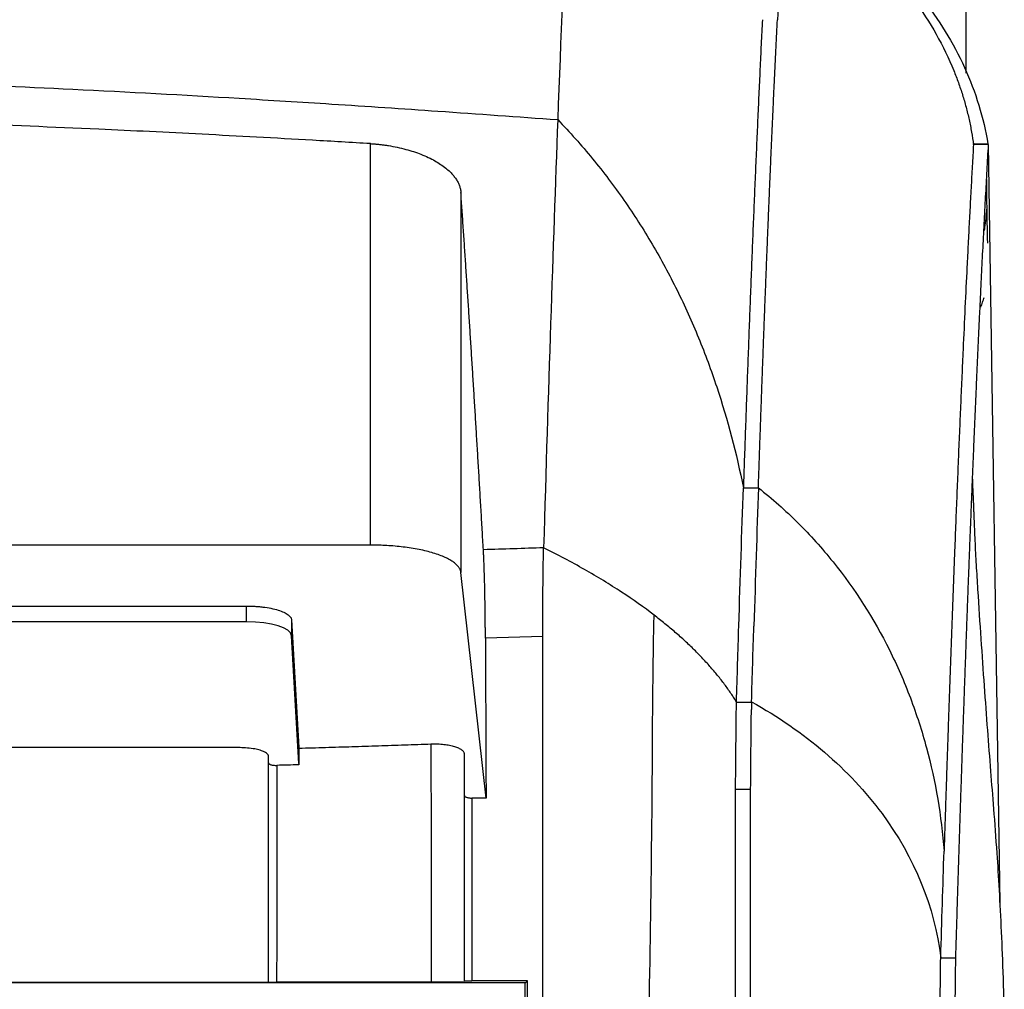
# Model space of a CAD drawing. Header units: millimetres. Extents: x -155 to 1130, y -373 to 1265.
# Tile 138 of 198: x 664 to 729, y 571 to 635. Entities that reach past the tile are written whole.
import ezdxf

# ---------------------------------------------------------------- set-up
doc = ezdxf.new("R2010")
doc.units = ezdxf.units.MM

msp = doc.modelspace()

# ---------------------------------------------------------------- linework, layer by layer
at = {"color": 7, "linetype": 'Continuous', "lineweight": 25}
for p, q in [((726.36, 652.226), (726.36, 631.851)), ((686.843, 600.524), (686.843, 627.172)), ((726.823, 627.149), (727.823, 627.149)), ((727.865, 627.106), (726.865, 627.106)), ((728.634, 576.764), (727.865, 627.106)), ((692.839, 623.932), (692.839, 598.712)), ((711.59, 604.324), (712.591, 604.324)), ((686.843, 600.524), (541.57, 600.524)), ((694.51, 583.735), (692.839, 598.712)), ((621.945, 596.479), (678.601, 596.479)), ((678.601, 595.432), (678.601, 596.479)), ((678.601, 595.432), (621.945, 595.432)), ((681.601, 595.557), (682.073, 587.086)), ((681.601, 595.557), (681.601, 594.509)), ((682.073, 586.039), (681.601, 594.509)), ((698.275, 594.456), (694.467, 594.355)), ((712.132, 590.076), (711.132, 590.076)), ((682.073, 587.086), (682.073, 587.024)), ((693.073, 583.898), (693.073, 586.659)), ((693.573, 583.735), (693.573, 571.605)), ((694.51, 583.735), (693.573, 583.735)), ((712.074, 584.311), (711.074, 584.311)), ((724.692, 573.132), (725.692, 573.132)), ((697.11, 571.462), (603.437, 571.462)), ((697.258, 571.605), (693.573, 571.605)), ((697.258, 571.605), (697.11, 571.458)), ((697.111, 448.305), (697.11, 571.462))]:
    msp.add_line(p, q, dxfattribs=at)
msp.add_ellipse((678.601, 594.493), major_axis=(3, 0), ratio=0.31297, start_param=0.017453, end_param=1.570796, dxfattribs=at)
for points in [[(700.529, 657.018), (700.099, 649.17), (699.677, 639.725), (699.268, 628.767)], [(714.166, 641.473), (714.06, 639.543), (713.954, 637.518), (713.849, 635.399)], [(699.268, 628.767), (698.949, 620.204), (698.636, 610.717), (698.334, 600.346)], [(726.433, 618.98), (726.346, 617.219), (726.259, 615.392), (726.173, 613.501)], [(711.289, 595.153), (711.388, 598.304), (711.489, 601.361), (711.59, 604.324)], [(712.59, 604.323), (712.489, 601.36), (712.388, 598.303), (712.289, 595.152)], [(698.334, 600.346), (697, 600.301), (695.667, 600.257), (694.334, 600.214)], [(711.133, 590.118), (711.185, 591.821), (711.237, 593.499), (711.289, 595.152)], [(712.133, 590.118), (712.185, 591.821), (712.237, 593.5), (712.289, 595.152)], [(694.467, 594.355), (694.481, 590.818), (694.496, 587.278), (694.51, 583.735)], [(698.275, 498.944), (698.275, 530.868), (698.275, 562.773), (698.275, 594.456)], [(711.12, 589.182), (711.124, 589.521), (711.128, 589.82), (711.132, 590.076)], [(711.133, 590.118), (711.133, 590.104), (711.133, 590.09), (711.132, 590.076)], [(712.132, 590.076), (712.13, 589.937), (712.128, 589.786), (712.126, 589.623)], [(712.133, 590.118), (712.133, 590.104), (712.133, 590.09), (712.132, 590.076)], [(712.133, 590.118), (715.658, 588.172), (721.618, 583.072), (724.294, 576.491), (724.692, 573.132)], [(682.073, 587.024), (682.073, 586.664), (682.073, 586.304), (682.073, 585.943)], [(690.853, 587.306), (690.858, 582.046), (690.864, 576.78), (690.87, 571.507)], [(680.614, 585.903), (680.613, 581.113), (680.612, 576.316), (680.611, 571.515)], [(682.073, 585.943), (681.587, 585.93), (681.1, 585.917), (680.614, 585.903)], [(712.074, 502.045), (712.074, 529.561), (712.074, 557.069), (712.074, 584.311)], [(724.692, 573.132), (724.765, 575.542), (724.839, 577.902), (724.913, 580.21)], [(725.631, 567.103), (725.636, 567.723), (725.646, 568.947), (725.661, 570.627), (725.677, 572.072), (725.687, 572.824), (725.692, 573.132)]]:
    msp.add_open_spline(points, degree=3, dxfattribs=at)
for points, knots in [([(714.275, 644.208), (716.125, 643.261), (717.807, 642.171), (720.096, 640.337), (720.819, 639.692), (721.842, 638.672), (722.174, 638.323), (722.811, 637.611), (723.116, 637.25), (724.573, 635.417), (725.525, 633.865), (726.64, 631.413), (726.96, 630.572), (727.479, 628.875), (727.681, 628.017), (727.823, 627.149)], [0, 0, 0, 0, 0.25, 0.25, 0.375, 0.375, 0.4375, 0.4375, 0.5, 0.5, 0.75, 0.75, 0.875, 0.875, 1, 1, 1, 1]), ([(714.317, 644.166), (714.461, 644.085), (714.747, 643.922), (715.17, 643.67), (715.587, 643.414), (715.998, 643.151), (716.403, 642.883), (716.802, 642.61), (717.194, 642.331), (717.581, 642.046), (717.961, 641.756), (718.335, 641.46), (718.703, 641.159), (719.683, 640.329), (721.175, 638.896), (722.959, 636.742), (724.446, 634.448), (725.349, 632.58), (725.871, 631.223), (726.143, 630.412), (726.38, 629.595), (726.58, 628.771), (726.746, 627.942), (726.825, 627.385), (726.865, 627.106)], [0, 0, 0, 0, 0.020657, 0.041281, 0.061881, 0.082461, 0.103029, 0.123591, 0.144153, 0.164721, 0.185302, 0.205903, 0.226529, 0.247187, 0.37359, 0.500005, 0.626408, 0.752823, 0.794102, 0.835281, 0.876409, 0.917537, 0.958717, 1, 1, 1, 1]), ([(712.851, 635.4), (712.838, 635.128), (712.811, 634.586), (712.771, 633.763), (712.732, 632.935), (712.693, 632.102), (712.654, 631.263), (712.615, 630.419), (712.576, 629.571), (712.538, 628.717), (712.5, 627.859), (712.462, 626.996), (712.424, 626.129), (712.387, 625.257), (712.349, 624.382), (712.313, 623.502), (712.276, 622.618), (712.239, 621.731), (712.203, 620.84), (712.167, 619.945), (712.131, 619.047), (712.096, 618.146), (712.06, 617.242), (712.025, 616.335), (711.99, 615.425), (711.956, 614.512), (711.921, 613.597), (711.887, 612.679), (711.853, 611.758), (711.82, 610.836), (711.786, 609.911), (711.753, 608.985), (711.72, 608.057), (711.687, 607.126), (711.655, 606.195), (711.622, 605.262), (711.601, 604.636), (711.59, 604.324)], [0, 0, 0, 0, 0.030885, 0.061637, 0.092256, 0.12274, 0.15309, 0.183306, 0.213387, 0.243333, 0.273143, 0.302818, 0.332357, 0.36176, 0.391027, 0.420157, 0.449151, 0.478007, 0.506726, 0.535308, 0.563752, 0.592058, 0.620227, 0.648257, 0.676149, 0.703902, 0.731517, 0.758992, 0.786329, 0.813526, 0.840585, 0.867503, 0.894282, 0.920922, 0.947421, 0.973781, 1, 1, 1, 1]), ([(712.588, 604.324), (712.6, 604.684), (712.625, 605.407), (712.662, 606.484), (712.699, 607.556), (712.737, 608.625), (712.775, 609.689), (712.813, 610.749), (712.851, 611.804), (712.89, 612.855), (712.929, 613.901), (712.968, 614.941), (713.007, 615.977), (713.047, 617.008), (713.087, 618.033), (713.127, 619.053), (713.167, 620.067), (713.208, 621.075), (713.249, 622.077), (713.29, 623.073), (713.331, 624.063), (713.373, 625.047), (713.415, 626.024), (713.457, 626.994), (713.5, 627.958), (713.543, 628.914), (713.586, 629.864), (713.629, 630.806), (713.672, 631.741), (713.716, 632.668), (713.76, 633.587), (713.804, 634.499), (713.834, 635.099), (713.849, 635.399)], [0, 0, 0, 0, 0.030325, 0.060782, 0.09137, 0.122088, 0.152937, 0.183917, 0.215026, 0.246266, 0.277635, 0.309134, 0.340761, 0.372518, 0.404403, 0.436417, 0.468559, 0.500829, 0.533226, 0.565751, 0.598402, 0.63118, 0.664085, 0.697115, 0.730271, 0.763552, 0.796959, 0.830489, 0.864145, 0.897924, 0.931826, 0.965852, 1, 1, 1, 1]), ([(614.602, 631.863), (616.015, 631.862), (618.84, 631.861), (623.078, 631.848), (627.317, 631.825), (631.554, 631.79), (637.867, 631.716), (646.34, 631.561), (656.768, 631.251), (667.393, 630.79), (676.491, 630.292), (684.573, 629.787), (691.619, 629.316), (696.619, 628.957), (699.268, 628.767)], [0, 0, 0, 0, 0.049996, 0.100015, 0.150037, 0.20004, 0.250004, 0.373555, 0.500001, 0.619326, 0.749997, 0.822558, 0.905981, 1, 1, 1, 1]), ([(686.843, 627.172), (685.561, 627.247), (683.038, 627.395), (679.312, 627.602), (675.703, 627.794), (672.211, 627.969), (666.889, 628.219), (659.745, 628.51), (650.811, 628.784), (641.803, 628.971), (632.986, 629.082), (623.854, 629.138), (617.831, 629.144), (614.602, 629.147)], [0, 0, 0, 0, 0.053269, 0.104904, 0.154905, 0.203271, 0.250005, 0.376063, 0.5, 0.621001, 0.749998, 0.865998, 1, 1, 1, 1]), ([(699.268, 628.767), (700.072, 627.935), (700.843, 627.068), (702.31, 625.279), (703.006, 624.358), (704.327, 622.463), (704.953, 621.487), (706.129, 619.495), (706.678, 618.478), (707.702, 616.408), (708.177, 615.353), (709.054, 613.21), (709.455, 612.126), (710.55, 608.838), (711.138, 606.594), (711.59, 604.324)], [0, 0, 0, 0, 0.125, 0.125, 0.25, 0.25, 0.375, 0.375, 0.5, 0.5, 0.625, 0.625, 0.75, 0.75, 1, 1, 1, 1]), ([(686.843, 627.172), (686.922, 627.167), (687.08, 627.157), (687.318, 627.135), (687.555, 627.109), (687.792, 627.079), (688.15, 627.025), (688.624, 626.937), (689.185, 626.801), (689.711, 626.643), (690.383, 626.401), (690.988, 626.115), (691.505, 625.798), (691.839, 625.553), (692.129, 625.297), (692.354, 625.051), (692.526, 624.817), (692.654, 624.599), (692.749, 624.378), (692.814, 624.156), (692.831, 624.007), (692.839, 623.932)], [0, 0, 0, 0, 0.024217, 0.048469, 0.072805, 0.097273, 0.12192, 0.184964, 0.248523, 0.308452, 0.36912, 0.499334, 0.561579, 0.624371, 0.686619, 0.749253, 0.799445, 0.84941, 0.899354, 0.949484, 1, 1, 1, 1]), ([(725.692, 573.132), (725.703, 573.502), (725.726, 574.245), (725.76, 575.353), (725.794, 576.461), (725.829, 577.568), (725.864, 578.674), (725.899, 579.778), (725.934, 580.881), (725.97, 581.982), (726.006, 583.081), (726.042, 584.179), (726.079, 585.274), (726.116, 586.367), (726.153, 587.458), (726.19, 588.546), (726.228, 589.631), (726.266, 590.713), (726.304, 591.793), (726.343, 592.869), (726.382, 593.942), (726.421, 595.011), (726.46, 596.076), (726.5, 597.137), (726.539, 598.195), (726.58, 599.248), (726.62, 600.296), (726.661, 601.34), (726.702, 602.38), (726.743, 603.414), (726.785, 604.443), (726.826, 605.467), (726.869, 606.485), (726.911, 607.497), (726.954, 608.504), (726.997, 609.504), (727.04, 610.499), (727.083, 611.486), (727.127, 612.468), (727.171, 613.442), (727.216, 614.409), (727.26, 615.37), (727.305, 616.322), (727.35, 617.268), (727.396, 618.205), (727.441, 619.135), (727.487, 620.056), (727.534, 620.969), (727.58, 621.873), (727.627, 622.769), (727.674, 623.656), (727.722, 624.534), (727.769, 625.402), (727.817, 626.261), (727.849, 626.824), (727.865, 627.106)], [0, 0, 0, 0, 0.016402, 0.032901, 0.049496, 0.066188, 0.082977, 0.099862, 0.116844, 0.133922, 0.151097, 0.168367, 0.185734, 0.203196, 0.220755, 0.238409, 0.256159, 0.274005, 0.291946, 0.309982, 0.328113, 0.34634, 0.364662, 0.383078, 0.401589, 0.420195, 0.438895, 0.457689, 0.476577, 0.495559, 0.514634, 0.533803, 0.553066, 0.572421, 0.59187, 0.611411, 0.631045, 0.650771, 0.670589, 0.690499, 0.7105, 0.730593, 0.750778, 0.771053, 0.791418, 0.811874, 0.83242, 0.853056, 0.873782, 0.894597, 0.915501, 0.936493, 0.957574, 0.978743, 1, 1, 1, 1]), ([(726.865, 627.106), (726.852, 626.871), (726.825, 626.401), (726.785, 625.685), (726.745, 624.964), (726.705, 624.237), (726.666, 623.503), (726.627, 622.764), (726.588, 622.019), (726.549, 621.268), (726.51, 620.511), (726.472, 619.75), (726.446, 619.236), (726.434, 618.98)], [0, 0, 0, 0, 0.092752, 0.185138, 0.277158, 0.36881, 0.460093, 0.551007, 0.64155, 0.731722, 0.821521, 0.910948, 1, 1, 1, 1]), ([(727.814, 620.556), (727.793, 621.463), (727.76, 622.871), (727.748, 624.281), (727.743, 624.783)], [0, 0, 0, 0, 0.644363, 1, 1, 1, 1]), ([(694.334, 600.214), (694.308, 600.658), (694.257, 601.548), (694.179, 602.87), (694.102, 604.184), (694.024, 605.488), (693.946, 606.783), (693.868, 608.069), (693.79, 609.345), (693.712, 610.612), (693.633, 611.87), (693.554, 613.119), (693.476, 614.358), (693.397, 615.587), (693.317, 616.808), (693.238, 618.019), (693.159, 619.22), (693.079, 620.413), (692.999, 621.596), (692.919, 622.77), (692.866, 623.545), (692.839, 623.932)], [0, 0, 0, 0, 0.0527417, 0.1054664, 0.1581748, 0.2108679, 0.2635464, 0.3162113, 0.3688633, 0.4215034, 0.4741324, 0.5267511, 0.5793604, 0.6319612, 0.6845544, 0.7371407, 0.789721, 0.8422963, 0.8948673, 0.9474349, 1, 1, 1, 1]), ([(727.59, 621.399), (727.603, 621.47), (727.685, 621.916), (727.725, 622.415), (727.759, 622.834)], [0, 0, 0, 0, 0.15848, 1, 1, 1, 1]), ([(727.36, 616.319), (727.393, 616.426), (727.459, 616.64), (727.542, 616.859), (727.584, 616.968)], [0, 0, 0, 0, 0.500286, 1, 1, 1, 1]), ([(726.173, 613.501), (726.16, 613.213), (726.134, 612.637), (726.095, 611.764), (726.056, 610.885), (726.017, 610.001), (725.979, 609.11), (725.94, 608.214), (725.902, 607.312), (725.864, 606.404), (725.826, 605.492), (725.789, 604.574), (725.752, 603.65), (725.714, 602.722), (725.677, 601.789), (725.641, 600.851), (725.604, 599.908), (725.568, 598.96), (725.531, 598.008), (725.495, 597.051), (725.46, 596.091), (725.424, 595.126), (725.388, 594.156), (725.353, 593.183), (725.318, 592.206), (725.283, 591.225), (725.249, 590.241), (725.214, 589.252), (725.18, 588.261), (725.146, 587.265), (725.112, 586.267), (725.078, 585.265), (725.045, 584.261), (725.011, 583.253), (724.978, 582.242), (724.945, 581.229), (724.924, 580.549), (724.913, 580.21)], [0, 0, 0, 0, 0.0303, 0.060501, 0.090603, 0.120605, 0.150507, 0.180308, 0.21001, 0.23961, 0.26911, 0.298508, 0.327805, 0.357001, 0.386095, 0.415086, 0.443975, 0.472762, 0.501446, 0.530028, 0.558506, 0.586881, 0.615152, 0.64332, 0.671384, 0.699345, 0.727201, 0.754952, 0.7826, 0.810142, 0.83758, 0.864913, 0.892141, 0.919264, 0.946282, 0.973194, 1, 1, 1, 1]), ([(728.913, 568.985), (728.912, 569.101), (728.907, 569.653), (728.885, 570.623), (728.826, 572.58), (728.728, 574.931), (728.595, 577.683), (728.42, 580.366), (728.221, 583.02), (728.017, 585.579), (727.807, 588.288), (727.597, 591.145), (727.38, 594.257), (727.201, 596.936), (727.065, 599.186), (726.997, 600.445), (726.949, 601.501), (726.924, 602.124), (726.907, 602.597), (726.895, 602.919), (726.883, 603.227), (726.87, 603.516), (726.857, 603.787), (726.845, 604.058), (726.834, 604.274), (726.82, 604.554), (726.812, 604.788), (726.813, 604.959), (726.81, 604.957), (726.808, 604.955)], [0, 0, 0, 0, 0.004736, 0.022507, 0.042463, 0.102681, 0.165201, 0.227374, 0.310402, 0.389137, 0.474448, 0.56422, 0.654825, 0.743201, 0.784323, 0.822808, 0.837821, 0.849244, 0.853918, 0.858161, 0.862265, 0.866549, 0.871296, 0.876779, 0.883948, 0.893278, 0.91888, 0.954089, 1, 1, 1, 1]), ([(712.591, 604.322), (713.511, 603.599), (714.383, 602.826), (716.033, 601.187), (716.813, 600.318), (719.008, 597.586), (720.248, 595.637), (721.798, 592.538), (722.263, 591.475), (722.882, 589.838), (723.075, 589.286), (723.433, 588.179), (723.597, 587.622), (724.352, 584.825), (724.74, 582.541), (724.913, 580.21)], [0, 0, 0, 0, 0.125, 0.125, 0.25, 0.25, 0.5, 0.5, 0.625, 0.625, 0.6875, 0.6875, 0.75, 0.75, 1, 1, 1, 1]), ([(692.839, 598.712), (692.836, 598.734), (692.829, 598.779), (692.81, 598.846), (692.783, 598.913), (692.749, 598.98), (692.684, 599.082), (692.567, 599.219), (692.365, 599.388), (692.109, 599.552), (691.692, 599.764), (691.043, 600.005), (690.249, 600.201), (689.555, 600.325), (689.02, 600.399), (688.472, 600.457), (687.984, 600.492), (687.56, 600.512), (687.202, 600.522), (686.962, 600.524), (686.843, 600.524)], [0, 0, 0, 0, 0.023962, 0.047878, 0.071774, 0.095679, 0.119621, 0.182674, 0.245628, 0.310818, 0.375816, 0.507358, 0.637676, 0.701176, 0.76449, 0.82514, 0.885701, 0.923833, 0.961882, 1, 1, 1, 1]), ([(694.467, 594.355), (694.466, 594.442), (694.465, 594.617), (694.464, 594.877), (694.462, 595.135), (694.46, 595.391), (694.457, 595.645), (694.454, 595.897), (694.449, 596.34), (694.44, 596.962), (694.424, 597.732), (694.406, 598.454), (694.388, 599.006), (694.373, 599.414), (694.36, 599.702), (694.347, 599.972), (694.338, 600.133), (694.334, 600.214)], [0, 0, 0, 0, 0.0366165, 0.0731387, 0.1096064, 0.1460595, 0.1825379, 0.2190816, 0.2557302, 0.3777289, 0.4998669, 0.6238346, 0.7479501, 0.8110377, 0.8739382, 0.9368572, 1, 1, 1, 1]), ([(698.275, 594.456), (698.275, 594.545), (698.275, 594.733), (698.276, 595.03), (698.277, 595.358), (698.278, 595.715), (698.28, 596.1), (698.282, 596.51), (698.284, 596.942), (698.288, 597.392), (698.293, 598.02), (698.301, 598.72), (698.311, 599.388), (698.32, 599.848), (698.328, 600.146), (698.332, 600.291), (698.334, 600.346)], [0, 0, 0, 0, 0.036869, 0.07829, 0.124337, 0.175071, 0.230539, 0.290763, 0.355736, 0.425409, 0.499684, 0.657733, 0.786473, 0.885941, 0.956836, 1, 1, 1, 1]), ([(705.668, 595.875), (704.99, 596.394), (704.267, 596.905), (703.5, 597.408), (703.5, 597.408), (702.723, 597.917), (701.903, 598.417), (700.178, 599.398), (699.276, 599.877), (698.334, 600.346)], [0, 0, 0, 0, 0.330355, 0.330355, 0.330357, 0.330357, 0.665178, 0.665178, 1, 1, 1, 1]), ([(678.601, 596.479), (678.655, 596.479), (678.762, 596.479), (678.922, 596.475), (679.08, 596.468), (679.236, 596.459), (679.391, 596.447), (679.544, 596.432), (679.835, 596.399), (680.247, 596.334), (680.72, 596.214), (681.11, 596.068), (681.343, 595.93), (681.475, 595.816), (681.544, 595.731), (681.589, 595.645), (681.597, 595.586), (681.601, 595.557)], [0, 0, 0, 0, 0.033775, 0.067324, 0.100751, 0.134161, 0.167661, 0.201355, 0.235347, 0.363363, 0.49262, 0.62297, 0.754558, 0.815993, 0.877047, 0.938217, 1, 1, 1, 1]), ([(704.275, 500.363), (704.275, 508.443), (704.34, 516.489), (704.559, 532.567), (704.714, 540.601), (705.066, 556.712), (705.354, 568.824), (705.529, 581.998), (705.563, 587.328), (705.568, 588.598), (705.57, 588.979), (705.57, 589.106), (705.572, 589.359), (705.575, 589.486), (705.578, 589.866), (705.581, 590.118), (705.586, 590.621), (705.589, 590.87), (705.602, 592.098), (705.614, 593.028), (705.64, 594.654), (705.653, 595.35), (705.668, 595.875)], [0, 0, 0, 0, 0.25, 0.25, 0.5, 0.5, 0.75, 0.875, 0.90625, 0.914063, 0.914063, 0.917969, 0.917969, 0.921875, 0.921875, 0.929688, 0.929688, 0.9375, 0.9375, 0.96875, 0.96875, 1, 1, 1, 1]), ([(711.133, 590.118), (711.082, 590.2), (710.981, 590.363), (710.742, 590.726), (710.404, 591.206), (709.945, 591.803), (709.447, 592.397), (708.911, 592.987), (708.338, 593.574), (707.727, 594.157), (707.079, 594.735), (706.396, 595.308), (705.911, 595.686), (705.668, 595.875)], [0, 0, 0, 0, 0.041129, 0.082306, 0.183814, 0.285456, 0.387239, 0.489188, 0.591257, 0.693371, 0.795527, 0.897761, 1, 1, 1, 1]), ([(712.074, 584.311), (712.083, 585.36), (712.092, 586.377), (712.109, 588.193), (712.117, 588.995), (712.126, 589.623)], [0, 0, 0, 0, 0.5, 0.5, 1, 1, 1, 1]), ([(711.075, 584.311), (711.075, 584.544), (711.078, 584.776), (711.082, 585.235), (711.088, 585.916), (711.101, 587.433), (711.112, 588.558), (711.12, 589.182)], [0, 0, 0, 0, 0.125, 0.125, 0.25, 0.5, 1, 1, 1, 1]), ([(680.073, 586.065), (680.073, 586.096), (680.073, 586.157), (680.072, 586.245), (680.072, 586.326), (680.073, 586.401), (680.073, 586.469), (680.074, 586.531), (680.054, 586.586), (680.022, 586.634), (679.946, 586.715), (679.777, 586.821), (679.452, 586.936), (679.036, 587.02), (678.673, 587.059), (678.379, 587.075), (678.151, 587.083), (677.81, 587.082), (677.36, 587.083), (676.8, 587.083), (676.13, 587.083), (675.349, 587.083), (674.126, 587.083), (672.561, 587.083), (670.755, 587.083), (669.14, 587.083), (667.715, 587.083), (665.319, 587.083), (661.998, 587.083), (657.796, 587.083), (653.921, 587.083), (650.017, 587.083), (646.032, 587.083), (641.91, 587.083), (637.954, 587.083), (634.684, 587.083), (632.054, 587.083), (630.02, 587.083), (628.016, 587.083), (626.394, 587.083), (625.18, 587.083), (624.402, 587.083), (623.733, 587.083), (623.174, 587.083), (622.724, 587.082), (622.383, 587.083), (622.154, 587.075), (621.859, 587.058), (621.496, 587.017), (621.083, 586.932), (620.76, 586.816), (620.595, 586.71), (620.52, 586.628), (620.49, 586.579), (620.472, 586.524), (620.474, 586.462), (620.474, 586.395), (620.475, 586.322), (620.474, 586.243), (620.474, 586.158), (620.474, 586.1), (620.474, 586.07)], [0, 0, 0, 0, 0.004872, 0.00941, 0.013614, 0.017483, 0.021016, 0.024213, 0.027078, 0.029611, 0.031811, 0.040156, 0.047575, 0.054844, 0.063329, 0.065172, 0.068717, 0.073969, 0.080926, 0.089586, 0.099949, 0.112015, 0.125785, 0.156647, 0.184561, 0.209528, 0.231548, 0.25062, 0.320608, 0.385549, 0.445443, 0.50029, 0.566542, 0.630237, 0.691377, 0.74996, 0.781868, 0.81331, 0.844285, 0.874795, 0.888515, 0.900544, 0.910881, 0.919527, 0.926482, 0.931742, 0.935309, 0.937184, 0.945689, 0.952955, 0.960365, 0.968707, 0.970982, 0.973557, 0.976429, 0.979601, 0.983076, 0.986854, 0.990935, 0.995317, 1, 1, 1, 1]), ([(690.853, 587.306), (690.273, 587.285), (689.112, 587.244), (687.365, 587.185), (685.609, 587.129), (683.844, 587.075), (682.665, 587.041), (682.073, 587.024)], [0, 0, 0, 0, 0.19824, 0.397359, 0.597358, 0.798238, 1, 1, 1, 1]), ([(693.073, 586.659), (693.073, 586.672), (693.071, 586.699), (693.059, 586.743), (693.032, 586.795), (692.986, 586.853), (692.889, 586.939), (692.72, 587.037), (692.441, 587.14), (692.108, 587.221), (691.78, 587.271), (691.504, 587.296), (691.287, 587.307), (691.069, 587.311), (690.924, 587.308), (690.853, 587.306)], [0, 0, 0, 0, 0.036298, 0.0779615, 0.1252421, 0.1870029, 0.2502568, 0.3840572, 0.5002948, 0.6299677, 0.7498607, 0.8130371, 0.875999, 0.9384212, 1, 1, 1, 1]), ([(680.073, 571.511), (680.073, 572.286), (680.073, 573.85), (680.073, 576.216), (680.073, 578.621), (680.073, 581.067), (680.073, 583.553), (680.073, 585.223), (680.073, 586.065)], [0, 0, 0, 0, 0.159643, 0.322091, 0.487347, 0.655414, 0.826297, 1, 1, 1, 1]), ([(680.073, 586.065), (680.074, 586.058), (680.076, 586.044), (680.089, 586.022), (680.114, 585.999), (680.157, 585.973), (680.223, 585.948), (680.305, 585.927), (680.401, 585.912), (680.506, 585.903), (680.578, 585.903), (680.614, 585.903)], [0, 0, 0, 0, 0.083343, 0.166576, 0.25096, 0.375154, 0.500041, 0.62332, 0.749731, 0.875483, 1, 1, 1, 1]), ([(693.073, 571.601), (693.073, 572.421), (693.073, 574.062), (693.073, 576.522), (693.073, 578.982), (693.073, 581.44), (693.073, 583.079), (693.073, 583.898)], [0, 0, 0, 0, 0.200002, 0.400001, 0.599999, 0.799998, 1, 1, 1, 1]), ([(693.073, 583.898), (693.074, 583.891), (693.076, 583.877), (693.088, 583.857), (693.111, 583.834), (693.15, 583.81), (693.211, 583.784), (693.289, 583.762), (693.381, 583.747), (693.477, 583.737), (693.541, 583.735), (693.573, 583.735)], [0, 0, 0, 0, 0.084471, 0.168163, 0.252238, 0.375984, 0.498595, 0.632464, 0.765286, 0.883416, 1, 1, 1, 1]), ([(711.074, 502.045), (711.074, 515.803), (711.074, 536.437), (711.074, 560.42), (711.074, 572.379), (711.074, 578.348), (711.074, 581.33), (711.074, 582.608), (711.074, 583.459), (711.073, 583.885), (711.075, 584.311)], [0, 0, 0, 0, 0.5, 0.75, 0.875, 0.9375, 0.96875, 0.984375, 0.984375, 1, 1, 1, 1]), ([(724.632, 567.103), (724.633, 567.413), (724.636, 567.722), (724.641, 568.329), (724.644, 568.628), (724.652, 569.507), (724.657, 570.068), (724.671, 571.631), (724.681, 572.517), (724.692, 573.132)], [0, 0, 0, 0, 0.125, 0.125, 0.25, 0.25, 0.5, 0.5, 1, 1, 1, 1]), ([(680.073, 571.511), (680.073, 571.509), (680.072, 571.506), (680.072, 571.503), (680.073, 571.5), (680.072, 571.499), (680.072, 571.498), (680.055, 571.496), (680.018, 571.495), (679.927, 571.493), (679.765, 571.49), (679.523, 571.488), (679.313, 571.487), (679.084, 571.486), (678.881, 571.486), (678.715, 571.486), (678.609, 571.485), (678.484, 571.485), (677.971, 571.485), (677.035, 571.485), (675.699, 571.485), (673.587, 571.485), (670.455, 571.485), (664.413, 571.485), (657.606, 571.485), (649.424, 571.485), (642.109, 571.485), (635.404, 571.485), (630.231, 571.485), (626.886, 571.485), (624.242, 571.485), (622.864, 571.485), (622.119, 571.485), (621.992, 571.485), (621.867, 571.485), (621.701, 571.486), (621.498, 571.486), (621.191, 571.487), (620.851, 571.489), (620.622, 571.493), (620.514, 571.495), (620.476, 571.497), (620.473, 571.499), (620.474, 571.5), (620.474, 571.504), (620.474, 571.508), (620.474, 571.511)], [0, 0, 0, 0, 0.009354, 0.015628, 0.019744, 0.022347, 0.02344, 0.026031, 0.028626, 0.031257, 0.039028, 0.042887, 0.046816, 0.050723, 0.054636, 0.056594, 0.058545, 0.059586, 0.062451, 0.082566, 0.103402, 0.124959, 0.18143, 0.249976, 0.407724, 0.500017, 0.632938, 0.75006, 0.813825, 0.87508, 0.906597, 0.937589, 0.939539, 0.941496, 0.943517, 0.945402, 0.949303, 0.953218, 0.960979, 0.968752, 0.97267, 0.976566, 0.979112, 0.981023, 0.984368, 1, 1, 1, 1]), ([(680.073, 571.511), (680.074, 571.511), (680.076, 571.512), (680.09, 571.512), (680.111, 571.513), (680.135, 571.514), (680.159, 571.514), (680.183, 571.514), (680.203, 571.514), (680.218, 571.514), (680.228, 571.514), (680.267, 571.514), (680.346, 571.515), (680.478, 571.515), (680.567, 571.515), (680.611, 571.515)], [0, 0, 0, 0, 0.086823, 0.168476, 0.243247, 0.309782, 0.367102, 0.414566, 0.451803, 0.478628, 0.494965, 0.500795, 0.674244, 0.842549, 1, 1, 1, 1]), ([(690.87, 571.507), (690.309, 571.508), (689.183, 571.509), (687.489, 571.51), (685.785, 571.512), (684.07, 571.513), (682.344, 571.514), (681.19, 571.515), (680.611, 571.515)], [0, 0, 0, 0, 0.164252, 0.329465, 0.495643, 0.662789, 0.830907, 1, 1, 1, 1]), ([(693.073, 571.525), (693.073, 571.524), (693.071, 571.524), (693.056, 571.522), (693.032, 571.521), (692.998, 571.52), (692.955, 571.519), (692.868, 571.517), (692.706, 571.514), (692.424, 571.512), (692.086, 571.509), (691.744, 571.508), (691.428, 571.507), (691.149, 571.507), (690.963, 571.507), (690.87, 571.507)], [0, 0, 0, 0, 0.0420539, 0.0837066, 0.1251606, 0.166621, 0.2082931, 0.2503789, 0.3751427, 0.5000119, 0.624755, 0.7496084, 0.8333195, 0.9162271, 1, 1, 1, 1]), ([(693.073, 571.601), (693.074, 571.601), (693.077, 571.602), (693.094, 571.603), (693.123, 571.604), (693.164, 571.604), (693.224, 571.604), (693.31, 571.604), (693.431, 571.606), (693.524, 571.605), (693.573, 571.605)], [0, 0, 0, 0, 0.0926322, 0.1898964, 0.2909558, 0.3947202, 0.4999001, 0.6435306, 0.8134695, 1, 1, 1, 1]), ([(697.292, 489.951), (697.292, 490.891), (697.292, 492.772), (697.292, 495.594), (697.292, 498.415), (697.292, 501.236), (697.291, 504.056), (697.291, 506.876), (697.29, 509.695), (697.29, 512.514), (697.289, 515.332), (697.288, 518.15), (697.287, 520.968), (697.286, 523.785), (697.285, 526.601), (697.284, 529.417), (697.283, 532.233), (697.282, 535.048), (697.28, 537.863), (697.279, 540.677), (697.277, 543.491), (697.276, 546.305), (697.274, 549.118), (697.272, 551.93), (697.271, 554.742), (697.269, 557.554), (697.267, 560.365), (697.265, 563.176), (697.262, 565.986), (697.26, 568.796), (697.259, 570.669), (697.258, 571.605)], [0, 0, 0, 0, 0.034507, 0.069008, 0.103505, 0.137997, 0.172486, 0.206971, 0.241452, 0.275931, 0.310407, 0.344882, 0.379354, 0.413825, 0.448296, 0.482765, 0.517235, 0.551704, 0.586175, 0.620646, 0.655118, 0.689592, 0.724069, 0.758548, 0.793029, 0.827514, 0.862002, 0.896495, 0.930992, 0.965493, 1, 1, 1, 1])]:
    msp.add_open_spline(points, degree=3, knots=knots, dxfattribs=at)

doc.saveas('drawing.dxf')
